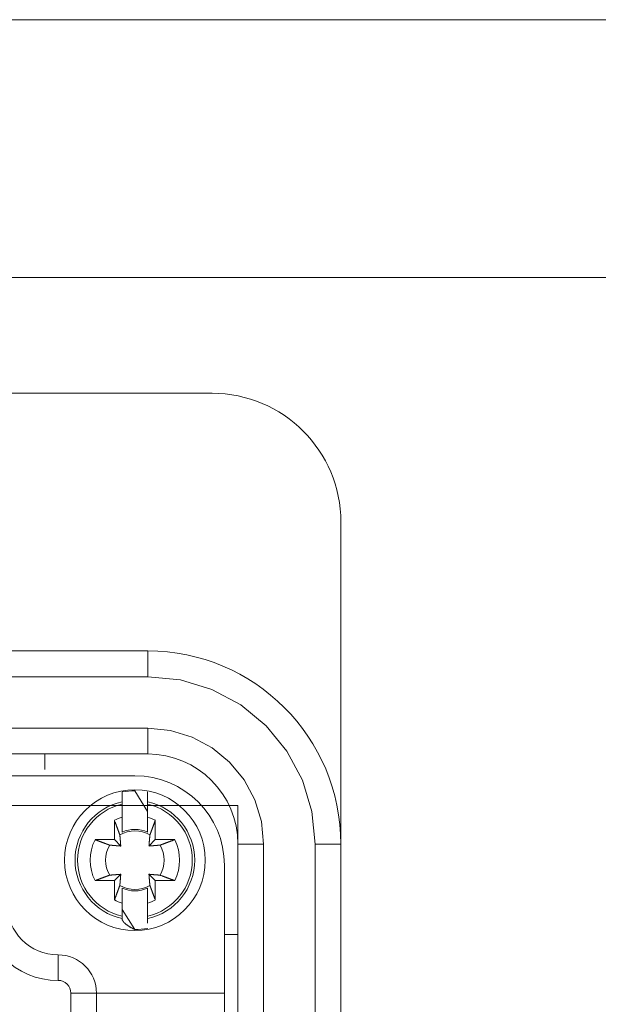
# Model space of a CAD drawing. Header units: millimetres. Extents: x 12388 to 56229, y -202 to 7369.
# Tile 54 of 88: x 21406 to 21496, y 2504 to 2657. Entities that reach past the tile are written whole.
import ezdxf

# ---------------------------------------------------------------- set-up
doc = ezdxf.new("R2010")
doc.units = ezdxf.units.MM
doc.header["$LTSCALE"] = 40
doc.layers.add('도면층1', color=1, linetype='Continuous')

# ---------------------------------------------------------------- blocks, each defined once
blk = doc.blocks.new('0077')
at = {"layer": '도면층1', "linetype": 'Continuous', "lineweight": 0}
for p, q in [((21304.14, 2598.54), (21436.14, 2598.54)), ((21456.14, 2578.54), (21456.14, 2528.54)), ((21314.14, 2558.54), (21426.14, 2558.54)), ((21426.14, 2558.54), (21426.14, 2554.54)), ((21426.14, 2554.54), (21314.14, 2554.54)), ((21426.14, 2546.54), (21314.14, 2546.54)), ((21426.14, 2542.54), (21426.14, 2546.54)), ((21314.14, 2542.54), (21426.14, 2542.54)), ((21410.14, 2542.54), (21410.14, 2540.12)), ((21424.14, 2539.17), (21396.32, 2539.17)), ((21422.15, 2536.66), (21422.15, 2535.13)), ((21426.12, 2533.62), (21424.14, 2536.84)), ((21426.12, 2535.13), (21426.12, 2536.66)), ((21422.15, 2534.75), (21422.15, 2535.13)), ((21422.15, 2532.72), (21422.15, 2534.75)), ((21426.12, 2535.13), (21426.12, 2534.75)), ((21426.12, 2534.75), (21426.12, 2532.72)), ((21420.96, 2529.24), (21420.96, 2532.24)), ((21427.31, 2532.24), (21427.31, 2529.24)), ((21417.95, 2529.24), (21420.96, 2529.24)), ((21421.94, 2528.25), (21420.96, 2529.24)), ((21427.31, 2529.24), (21426.33, 2528.25)), ((21427.31, 2529.24), (21430.32, 2529.24)), ((21440.14, 2528.54), (21440.14, 2348.54)), ((21444.14, 2528.54), (21440.14, 2528.54)), ((21444.14, 2348.54), (21444.14, 2528.54)), ((21452.14, 2528.54), (21452.14, 2348.54)), ((21456.14, 2528.54), (21452.14, 2528.54)), ((21456.14, 2528.54), (21456.14, 2348.54)), ((21420.96, 2522.88), (21421.94, 2523.86)), ((21426.33, 2523.86), (21427.31, 2522.88)), ((21438.04, 2525.26), (21438.04, 2505.4)), ((21420.96, 2522.88), (21417.95, 2522.88)), ((21420.96, 2519.87), (21420.96, 2522.88)), ((21427.31, 2522.88), (21427.31, 2519.87)), ((21430.32, 2522.88), (21427.31, 2522.88)), ((21422.15, 2521.72), (21422.15, 2520.54)), ((21426.12, 2519.41), (21426.12, 2521.72)), ((21422.15, 2517.37), (21422.15, 2519.39)), ((21426.12, 2519.39), (21426.12, 2517.37)), ((21422.15, 2518.4), (21424.14, 2515.28)), ((21422.15, 2516.99), (21422.15, 2517.37)), ((21426.12, 2517.37), (21426.12, 2516.99)), ((21438.08, 2514.54), (21440.14, 2514.54)), ((21412.21, 2511.36), (21412.21, 2507.38)), ((21418.17, 2505.4), (21414.2, 2505.4)), ((21414.2, 2491.69), (21414.2, 2505.4)), ((21418.17, 2491.69), (21418.17, 2505.4)), ((21438.04, 2505.4), (21418.17, 2505.4)), ((21438.04, 2505.4), (21438.04, 2498.35))]:
    blk.add_line(p, q, dxfattribs=at)
at = {"layer": '도면층1', "linetype": 'Continuous', "lineweight": 15}
for p, q in [((21440.14, 2534.54), (21300.14, 2534.54)), ((21440.14, 2342.54), (21440.14, 2534.54))]:
    blk.add_line(p, q, dxfattribs=at)
at = {"layer": '도면층1', "linetype": 'Continuous', "lineweight": 0, "flags": 128}
for points in [[(21452.14, 2528.54), (21451.64, 2533.61), (21450.16, 2538.49), (21447.75, 2542.99), (21444.52, 2546.93), (21440.58, 2550.16), (21436.09, 2552.56), (21431.21, 2554.04), (21426.14, 2554.54)], [(21426.14, 2546.54), (21429.65, 2546.2), (21433.02, 2545.17), (21436.14, 2543.51), (21438.86, 2541.27), (21441.1, 2538.54), (21442.77, 2535.43), (21443.79, 2532.05), (21444.14, 2528.54)]]:
    blk.add_lwpolyline(points, dxfattribs=at)
at = {"layer": '도면층1', "linetype": 'Continuous', "lineweight": 0}
for points in [[(21421.8, 2529.98), (21421.78, 2530.04, 0.000048), (21421.76, 2530.1, 0.000046), (21421.73, 2530.16, 0.000045), (21421.71, 2530.22, 0.000043), (21421.69, 2530.29, 0.000042), (21421.66, 2530.35, 0.00004), (21421.64, 2530.42, 0.000039), (21421.61, 2530.49, 0.000038), (21421.59, 2530.55, 0.000037), (21421.56, 2530.62, 0.000035), (21421.54, 2530.69, 0.000034), (21421.51, 2530.76, 0.000033), (21421.48, 2530.84, 0.000032), (21421.46, 2530.91, 0.000031), (21421.43, 2530.98, 0.00003), (21421.4, 2531.06, 0.000029), (21421.37, 2531.14, 0.000029), (21421.34, 2531.22, 0.000028), (21421.31, 2531.29, 0.000027), (21421.28, 2531.37, 0.000024), (21421.25, 2531.46, 0.000026), (21421.22, 2531.54, 0.00003), (21421.19, 2531.63, 0.000022), (21421.16, 2531.71, 0.000007), (21421.13, 2531.78, 0.000031), (21421.09, 2531.88, 0.00005), (21421.03, 2532.04, 0.000023), (21420.96, 2532.24, 0.000012)], [(21422.15, 2530.4), (21422.15, 2530.47, 0.000005), (21422.15, 2530.53, 0.000005), (21422.15, 2530.6, 0.000005), (21422.15, 2530.66, 0.000005), (21422.15, 2530.73, 0.000005), (21422.15, 2530.8, 0.000005), (21422.15, 2530.87, 0.000004), (21422.15, 2530.94, 0.000004), (21422.15, 2531.01, 0.000004), (21422.15, 2531.08, 0.000004), (21422.15, 2531.15, 0.000004), (21422.15, 2531.23, 0.000004), (21422.15, 2531.3, 0.000004), (21422.15, 2531.38, 0.000004), (21422.15, 2531.45, 0.000004), (21422.15, 2531.53, 0.000004), (21422.15, 2531.61, 0.000003), (21422.15, 2531.69, 0.000003), (21422.15, 2531.77, 0.000003), (21422.15, 2531.85, 0.000003), (21422.15, 2531.93, 0.000003), (21422.15, 2532.01, 0.000004), (21422.15, 2532.1, 0.000003), (21422.15, 2532.18, 0.000001), (21422.15, 2532.26, 0.000004), (21422.15, 2532.36, 0.000006), (21422.15, 2532.52, 0.000003), (21422.15, 2532.72, 0.000002)], [(21426.12, 2532.72), (21426.12, 2532.63, 0.000003), (21426.12, 2532.54, 0.000003), (21426.12, 2532.45, 0.000003), (21426.12, 2532.36, 0.000003), (21426.12, 2532.27, 0.000004), (21426.12, 2532.18, 0.000004), (21426.12, 2532.1, 0.000004), (21426.12, 2532.01, 0.000004), (21426.12, 2531.93, 0.000004), (21426.12, 2531.85, 0.000004), (21426.12, 2531.77, 0.000004), (21426.12, 2531.69, 0.000004), (21426.12, 2531.61, 0.000004), (21426.12, 2531.53, 0.000004), (21426.12, 2531.45, 0.000005), (21426.12, 2531.38, 0.000005), (21426.12, 2531.3, 0.000005), (21426.12, 2531.23, 0.000005), (21426.12, 2531.15, 0.000005), (21426.12, 2531.08, 0.000005), (21426.12, 2531.01, 0.000005), (21426.12, 2530.94, 0.000007), (21426.12, 2530.87, 0.000005), (21426.12, 2530.8, 0.000002), (21426.12, 2530.74, 0.000008), (21426.12, 2530.66, 0.000014), (21426.12, 2530.55, 0.000007), (21426.12, 2530.4, 0.000004)], [(21427.31, 2532.24), (21427.28, 2532.15, 0.000017), (21427.24, 2532.06, 0.000017), (21427.21, 2531.97, 0.000018), (21427.18, 2531.88, 0.000018), (21427.15, 2531.79, 0.000018), (21427.11, 2531.71, 0.000019), (21427.08, 2531.62, 0.00002), (21427.05, 2531.54, 0.00002), (21427.02, 2531.46, 0.000021), (21426.99, 2531.37, 0.000021), (21426.96, 2531.29, 0.000022), (21426.93, 2531.22, 0.000022), (21426.9, 2531.14, 0.000023), (21426.87, 2531.06, 0.000024), (21426.84, 2530.98, 0.000024), (21426.81, 2530.91, 0.000025), (21426.79, 2530.84, 0.000026), (21426.76, 2530.76, 0.000027), (21426.73, 2530.69, 0.000027), (21426.71, 2530.62, 0.000026), (21426.68, 2530.55, 0.00003), (21426.66, 2530.49, 0.000037), (21426.63, 2530.42, 0.000029), (21426.61, 2530.35, 0.00001), (21426.58, 2530.29, 0.000043), (21426.56, 2530.22, 0.000078), (21426.52, 2530.12, 0.00004), (21426.47, 2529.98, 0.000022)], [(21421.94, 2528.25), (21421.94, 2528.3, 0.000148), (21421.93, 2528.34, 0.000141), (21421.93, 2528.38, 0.000137), (21421.93, 2528.43, 0.000137), (21421.92, 2528.47, 0.000135), (21421.92, 2528.52, 0.000132), (21421.92, 2528.56, 0.00013), (21421.91, 2528.61, 0.000128), (21421.91, 2528.66, 0.000126), (21421.91, 2528.71, 0.000124), (21421.9, 2528.76, 0.000122), (21421.9, 2528.81, 0.00012), (21421.89, 2528.86, 0.000117), (21421.89, 2528.92, 0.000116), (21421.89, 2528.97, 0.000113), (21421.88, 2529.03, 0.000111), (21421.88, 2529.09, 0.000109), (21421.87, 2529.15, 0.00011), (21421.87, 2529.21, 0.000104), (21421.86, 2529.27, 0.000095), (21421.86, 2529.33, 0.000104), (21421.85, 2529.4, 0.000124), (21421.85, 2529.46, 0.000089), (21421.84, 2529.53, 0.000024), (21421.84, 2529.59, 0.000128), (21421.83, 2529.67, 0.000211), (21421.82, 2529.8, 0.000095), (21421.8, 2529.98, 0.000048)], [(21426.47, 2529.98), (21426.46, 2529.9, 0.000077), (21426.45, 2529.82, 0.000082), (21426.45, 2529.74, 0.000086), (21426.44, 2529.67, 0.000086), (21426.44, 2529.6, 0.000088), (21426.43, 2529.53, 0.00009), (21426.42, 2529.46, 0.000092), (21426.42, 2529.4, 0.000093), (21426.41, 2529.33, 0.000095), (21426.41, 2529.27, 0.000097), (21426.4, 2529.21, 0.000099), (21426.4, 2529.15, 0.000101), (21426.39, 2529.09, 0.000103), (21426.39, 2529.03, 0.000105), (21426.38, 2528.97, 0.000107), (21426.38, 2528.92, 0.000108), (21426.38, 2528.86, 0.000111), (21426.37, 2528.81, 0.000115), (21426.37, 2528.76, 0.000114), (21426.36, 2528.71, 0.000109), (21426.36, 2528.66, 0.000121), (21426.36, 2528.61, 0.000145), (21426.35, 2528.56, 0.000115), (21426.35, 2528.52, 0.000044), (21426.35, 2528.48, 0.000161), (21426.34, 2528.43, 0.000286), (21426.34, 2528.35, 0.000148), (21426.33, 2528.25, 0.000081)], [(21417.95, 2529.24), (21418.04, 2529.2, 0.000018), (21418.13, 2529.17, 0.000018), (21418.22, 2529.14, 0.000019), (21418.31, 2529.1, 0.000019), (21418.4, 2529.07, 0.00002), (21418.49, 2529.04, 0.00002), (21418.57, 2529, 0.000021), (21418.65, 2528.97, 0.000021), (21418.74, 2528.94, 0.000022), (21418.82, 2528.91, 0.000023), (21418.9, 2528.88, 0.000023), (21418.98, 2528.85, 0.000024), (21419.06, 2528.82, 0.000025), (21419.13, 2528.79, 0.000025), (21419.21, 2528.77, 0.000026), (21419.28, 2528.74, 0.000027), (21419.36, 2528.71, 0.000028), (21419.43, 2528.68, 0.000029), (21419.5, 2528.66, 0.000029), (21419.57, 2528.63, 0.000028), (21419.64, 2528.61, 0.000032), (21419.71, 2528.58, 0.00004), (21419.78, 2528.55, 0.000031), (21419.84, 2528.53, 0.000011), (21419.9, 2528.51, 0.000046), (21419.97, 2528.48, 0.000084), (21420.08, 2528.44, 0.000043), (21420.22, 2528.39, 0.000024)], [(21420.22, 2528.39), (21420.3, 2528.38, 0.000079), (21420.37, 2528.38, 0.000085), (21420.45, 2528.37, 0.000088), (21420.52, 2528.36, 0.000089), (21420.59, 2528.36, 0.000091), (21420.66, 2528.35, 0.000092), (21420.73, 2528.35, 0.000095), (21420.8, 2528.34, 0.000096), (21420.86, 2528.34, 0.000098), (21420.93, 2528.33, 0.0001), (21420.99, 2528.33, 0.000102), (21421.05, 2528.32, 0.000104), (21421.11, 2528.32, 0.000106), (21421.16, 2528.31, 0.000108), (21421.22, 2528.31, 0.00011), (21421.28, 2528.3, 0.000111), (21421.33, 2528.3, 0.000115), (21421.38, 2528.3, 0.000118), (21421.43, 2528.29, 0.000118), (21421.48, 2528.29, 0.000112), (21421.53, 2528.28, 0.000125), (21421.58, 2528.28, 0.00015), (21421.63, 2528.28, 0.000119), (21421.68, 2528.27, 0.000046), (21421.72, 2528.27, 0.000166), (21421.77, 2528.27, 0.000295), (21421.84, 2528.26, 0.000153), (21421.94, 2528.25, 0.000084)], [(21426.33, 2528.25), (21426.37, 2528.26, 0.000146), (21426.42, 2528.26, 0.00014), (21426.46, 2528.26, 0.000136), (21426.5, 2528.27, 0.000135), (21426.55, 2528.27, 0.000133), (21426.59, 2528.27, 0.000131), (21426.64, 2528.28, 0.000128), (21426.69, 2528.28, 0.000127), (21426.74, 2528.28, 0.000124), (21426.79, 2528.29, 0.000122), (21426.84, 2528.29, 0.00012), (21426.89, 2528.3, 0.000118), (21426.94, 2528.3, 0.000116), (21426.99, 2528.3, 0.000114), (21427.05, 2528.31, 0.000112), (21427.11, 2528.31, 0.000109), (21427.16, 2528.32, 0.000108), (21427.22, 2528.32, 0.000109), (21427.28, 2528.33, 0.000103), (21427.34, 2528.33, 0.000094), (21427.41, 2528.34, 0.000103), (21427.47, 2528.34, 0.000123), (21427.54, 2528.35, 0.000088), (21427.61, 2528.35, 0.000024), (21427.67, 2528.36, 0.000127), (21427.75, 2528.36, 0.000208), (21427.88, 2528.38, 0.000094), (21428.05, 2528.39, 0.000047)], [(21428.05, 2528.39), (21428.11, 2528.41, 0.000042), (21428.17, 2528.44, 0.00004), (21428.24, 2528.46, 0.000039), (21428.3, 2528.48, 0.000038), (21428.36, 2528.51, 0.000036), (21428.43, 2528.53, 0.000035), (21428.49, 2528.55, 0.000034), (21428.56, 2528.58, 0.000033), (21428.63, 2528.61, 0.000032), (21428.7, 2528.63, 0.000031), (21428.77, 2528.66, 0.00003), (21428.84, 2528.68, 0.000029), (21428.91, 2528.71, 0.000028), (21428.99, 2528.74, 0.000027), (21429.06, 2528.77, 0.000027), (21429.14, 2528.79, 0.000026), (21429.21, 2528.82, 0.000025), (21429.29, 2528.85, 0.000025), (21429.37, 2528.88, 0.000023), (21429.45, 2528.91, 0.000021), (21429.53, 2528.94, 0.000023), (21429.62, 2528.97, 0.000027), (21429.7, 2529.01, 0.000019), (21429.78, 2529.04, 0.000007), (21429.86, 2529.06, 0.000027), (21429.96, 2529.1, 0.000044), (21430.11, 2529.16, 0.00002), (21430.32, 2529.24, 0.000011)], [(21421.94, 2523.86), (21421.9, 2523.86, 0.000144), (21421.86, 2523.86, 0.000138), (21421.81, 2523.85, 0.000134), (21421.77, 2523.85, 0.000133), (21421.72, 2523.85, 0.000131), (21421.68, 2523.84, 0.000129), (21421.63, 2523.84, 0.000127), (21421.58, 2523.84, 0.000125), (21421.53, 2523.83, 0.000123), (21421.48, 2523.83, 0.000121), (21421.43, 2523.83, 0.000119), (21421.38, 2523.82, 0.000117), (21421.33, 2523.82, 0.000114), (21421.28, 2523.81, 0.000113), (21421.22, 2523.81, 0.00011), (21421.16, 2523.8, 0.000108), (21421.11, 2523.8, 0.000107), (21421.05, 2523.8, 0.000108), (21420.99, 2523.79, 0.000102), (21420.93, 2523.79, 0.000092), (21420.86, 2523.78, 0.000102), (21420.8, 2523.78, 0.000121), (21420.73, 2523.77, 0.000086), (21420.66, 2523.76, 0.000023), (21420.6, 2523.76, 0.000125), (21420.52, 2523.75, 0.000206), (21420.39, 2523.74, 0.000092), (21420.22, 2523.73, 0.000046)], [(21421.8, 2522.14), (21421.81, 2522.22, 0.000081), (21421.82, 2522.3, 0.000086), (21421.82, 2522.37, 0.00009), (21421.83, 2522.45, 0.00009), (21421.83, 2522.52, 0.000092), (21421.84, 2522.59, 0.000094), (21421.85, 2522.66, 0.000096), (21421.85, 2522.72, 0.000098), (21421.86, 2522.79, 0.0001), (21421.86, 2522.85, 0.000102), (21421.87, 2522.91, 0.000104), (21421.87, 2522.97, 0.000106), (21421.88, 2523.03, 0.000108), (21421.88, 2523.09, 0.00011), (21421.89, 2523.14, 0.000112), (21421.89, 2523.2, 0.000113), (21421.89, 2523.25, 0.000116), (21421.9, 2523.31, 0.00012), (21421.9, 2523.36, 0.00012), (21421.91, 2523.41, 0.000114), (21421.91, 2523.46, 0.000127), (21421.91, 2523.51, 0.000152), (21421.92, 2523.56, 0.00012), (21421.92, 2523.6, 0.000047), (21421.92, 2523.64, 0.000169), (21421.93, 2523.69, 0.000299), (21421.93, 2523.77, 0.000155), (21421.94, 2523.86, 0.000085)], [(21428.05, 2523.73), (21427.97, 2523.73, 0.000078), (21427.9, 2523.74, 0.000083), (21427.82, 2523.75, 0.000087), (21427.75, 2523.75, 0.000088), (21427.68, 2523.76, 0.000089), (21427.61, 2523.76, 0.000091), (21427.54, 2523.77, 0.000093), (21427.47, 2523.78, 0.000095), (21427.41, 2523.78, 0.000097), (21427.34, 2523.79, 0.000099), (21427.28, 2523.79, 0.000101), (21427.22, 2523.8, 0.000102), (21427.16, 2523.8, 0.000105), (21427.11, 2523.8, 0.000107), (21427.05, 2523.81, 0.000109), (21426.99, 2523.81, 0.00011), (21426.94, 2523.82, 0.000113), (21426.89, 2523.82, 0.000117), (21426.84, 2523.83, 0.000116), (21426.79, 2523.83, 0.000111), (21426.74, 2523.83, 0.000123), (21426.69, 2523.84, 0.000148), (21426.64, 2523.84, 0.000117), (21426.59, 2523.84, 0.000045), (21426.55, 2523.85, 0.000164), (21426.5, 2523.85, 0.00029), (21426.43, 2523.86, 0.00015), (21426.33, 2523.86, 0.000083)], [(21426.33, 2523.86), (21426.33, 2523.82, 0.000142), (21426.34, 2523.78, 0.000136), (21426.34, 2523.74, 0.000132), (21426.34, 2523.69, 0.000132), (21426.35, 2523.65, 0.00013), (21426.35, 2523.6, 0.000127), (21426.35, 2523.55, 0.000125), (21426.36, 2523.51, 0.000123), (21426.36, 2523.46, 0.000121), (21426.36, 2523.41, 0.000119), (21426.37, 2523.36, 0.000117), (21426.37, 2523.31, 0.000115), (21426.38, 2523.25, 0.000113), (21426.38, 2523.2, 0.000112), (21426.38, 2523.14, 0.000109), (21426.39, 2523.09, 0.000107), (21426.39, 2523.03, 0.000105), (21426.4, 2522.97, 0.000106), (21426.4, 2522.91, 0.0001), (21426.41, 2522.85, 0.000091), (21426.41, 2522.79, 0.0001), (21426.42, 2522.72, 0.00012), (21426.42, 2522.65, 0.000085), (21426.43, 2522.59, 0.000023), (21426.43, 2522.53, 0.000123), (21426.44, 2522.45, 0.000203), (21426.45, 2522.32, 0.000091), (21426.47, 2522.14, 0.000046)], [(21420.22, 2523.73), (21420.16, 2523.7, 0.00005), (21420.1, 2523.68, 0.000048), (21420.03, 2523.66, 0.000047), (21419.97, 2523.64, 0.000045), (21419.91, 2523.61, 0.000044), (21419.84, 2523.59, 0.000042), (21419.78, 2523.56, 0.000041), (21419.71, 2523.54, 0.00004), (21419.64, 2523.51, 0.000038), (21419.57, 2523.49, 0.000037), (21419.5, 2523.46, 0.000036), (21419.43, 2523.43, 0.000035), (21419.36, 2523.41, 0.000034), (21419.28, 2523.38, 0.000033), (21419.21, 2523.35, 0.000032), (21419.13, 2523.32, 0.000031), (21419.06, 2523.29, 0.00003), (21418.98, 2523.26, 0.00003), (21418.9, 2523.24, 0.000028), (21418.82, 2523.21, 0.000026), (21418.74, 2523.17, 0.000028), (21418.65, 2523.14, 0.000032), (21418.57, 2523.11, 0.000023), (21418.49, 2523.08, 0.000008), (21418.41, 2523.05, 0.000032), (21418.31, 2523.02, 0.000052), (21418.16, 2522.96, 0.000024), (21417.95, 2522.88, 0.000013)], [(21430.32, 2522.88), (21430.23, 2522.91, 0.000021), (21430.14, 2522.95, 0.000021), (21430.05, 2522.98, 0.000022), (21429.96, 2523.02, 0.000023), (21429.87, 2523.05, 0.000023), (21429.78, 2523.08, 0.000024), (21429.7, 2523.11, 0.000024), (21429.62, 2523.14, 0.000025), (21429.53, 2523.17, 0.000026), (21429.45, 2523.21, 0.000027), (21429.37, 2523.24, 0.000027), (21429.29, 2523.26, 0.000028), (21429.21, 2523.29, 0.000029), (21429.14, 2523.32, 0.00003), (21429.06, 2523.35, 0.000031), (21428.99, 2523.38, 0.000031), (21428.91, 2523.41, 0.000033), (21428.84, 2523.43, 0.000034), (21428.77, 2523.46, 0.000034), (21428.7, 2523.49, 0.000033), (21428.63, 2523.51, 0.000038), (21428.56, 2523.54, 0.000046), (21428.49, 2523.56, 0.000036), (21428.43, 2523.59, 0.000013), (21428.37, 2523.61, 0.000054), (21428.3, 2523.64, 0.000098), (21428.19, 2523.67, 0.000051), (21428.05, 2523.73, 0.000028)], [(21420.96, 2519.87), (21420.99, 2519.97, 0.00002), (21421.03, 2520.06, 0.000021), (21421.06, 2520.15, 0.000021), (21421.09, 2520.24, 0.000022), (21421.12, 2520.32, 0.000023), (21421.16, 2520.41, 0.000023), (21421.19, 2520.49, 0.000024), (21421.22, 2520.58, 0.000025), (21421.25, 2520.66, 0.000025), (21421.28, 2520.74, 0.000026), (21421.31, 2520.82, 0.000027), (21421.34, 2520.9, 0.000027), (21421.37, 2520.98, 0.000028), (21421.4, 2521.06, 0.000029), (21421.43, 2521.13, 0.00003), (21421.46, 2521.21, 0.000031), (21421.48, 2521.28, 0.000032), (21421.51, 2521.35, 0.000033), (21421.54, 2521.42, 0.000034), (21421.56, 2521.49, 0.000032), (21421.59, 2521.56, 0.000037), (21421.61, 2521.63, 0.000045), (21421.64, 2521.7, 0.000036), (21421.66, 2521.77, 0.000012), (21421.68, 2521.82, 0.000052), (21421.71, 2521.9, 0.000096), (21421.75, 2522, 0.00005), (21421.8, 2522.14, 0.000027)], [(21422.15, 2519.39), (21422.15, 2519.49, 0.000003), (21422.15, 2519.58, 0.000003), (21422.15, 2519.67, 0.000003), (21422.15, 2519.76, 0.000003), (21422.15, 2519.85, 0.000003), (21422.15, 2519.93, 0.000003), (21422.15, 2520.02, 0.000003), (21422.15, 2520.1, 0.000003), (21422.15, 2520.19, 0.000003), (21422.15, 2520.27, 0.000003), (21422.15, 2520.35, 0.000003), (21422.15, 2520.43, 0.000003), (21422.15, 2520.51, 0.000003), (21422.15, 2520.59, 0.000003), (21422.15, 2520.67, 0.000004), (21422.15, 2520.74, 0.000004), (21422.15, 2520.82, 0.000004), (21422.15, 2520.89, 0.000004), (21422.15, 2520.97, 0.000004), (21422.15, 2521.04, 0.000004), (21422.15, 2521.11, 0.000004), (21422.15, 2521.18, 0.000005), (21422.15, 2521.25, 0.000004), (21422.15, 2521.32, 0.000001), (21422.15, 2521.38, 0.000006), (21422.15, 2521.45, 0.000011), (21422.15, 2521.57, 0.000005), (21422.15, 2521.72, 0.000003)], [(21426.12, 2521.72), (21426.12, 2521.65, 0.000007), (21426.12, 2521.59, 0.000006), (21426.12, 2521.52, 0.000006), (21426.12, 2521.45, 0.000006), (21426.12, 2521.39, 0.000006), (21426.12, 2521.32, 0.000006), (21426.12, 2521.25, 0.000006), (21426.12, 2521.18, 0.000006), (21426.12, 2521.11, 0.000005), (21426.12, 2521.04, 0.000005), (21426.12, 2520.96, 0.000005), (21426.12, 2520.89, 0.000005), (21426.12, 2520.82, 0.000005), (21426.12, 2520.74, 0.000005), (21426.12, 2520.67, 0.000005), (21426.12, 2520.59, 0.000005), (21426.12, 2520.51, 0.000004), (21426.12, 2520.43, 0.000004), (21426.12, 2520.35, 0.000004), (21426.12, 2520.27, 0.000004), (21426.12, 2520.19, 0.000004), (21426.12, 2520.1, 0.000005), (21426.12, 2520.02, 0.000004), (21426.12, 2519.93, 0.000001), (21426.12, 2519.86, 0.000005), (21426.12, 2519.76, 0.000008), (21426.12, 2519.6, 0.000004), (21426.12, 2519.39, 0.000002)], [(21426.47, 2522.14), (21426.49, 2522.08, 0.00004), (21426.51, 2522.02, 0.000039), (21426.53, 2521.96, 0.000037), (21426.56, 2521.9, 0.000036), (21426.58, 2521.83, 0.000035), (21426.61, 2521.77, 0.000034), (21426.63, 2521.7, 0.000033), (21426.66, 2521.63, 0.000032), (21426.68, 2521.56, 0.000031), (21426.71, 2521.49, 0.00003), (21426.73, 2521.42, 0.000029), (21426.76, 2521.35, 0.000028), (21426.79, 2521.28, 0.000027), (21426.81, 2521.21, 0.000026), (21426.84, 2521.13, 0.000026), (21426.87, 2521.06, 0.000025), (21426.9, 2520.98, 0.000024), (21426.93, 2520.9, 0.000024), (21426.96, 2520.82, 0.000023), (21426.99, 2520.74, 0.000021), (21427.02, 2520.66, 0.000022), (21427.05, 2520.58, 0.000026), (21427.08, 2520.49, 0.000019), (21427.11, 2520.41, 0.000006), (21427.14, 2520.33, 0.000026), (21427.18, 2520.24, 0.000042), (21427.24, 2520.08, 0.00002), (21427.31, 2519.87, 0.00001)], [(21422.15, 2516.99), (21422.15, 2516.94, 0.022936), (21422.16, 2516.89, 0.021958), (21422.17, 2516.84, 0.020682), (21422.18, 2516.79, 0.019303), (21422.2, 2516.74, 0.017798), (21422.23, 2516.69, 0.016353), (21422.26, 2516.64, 0.014902), (21422.29, 2516.59, 0.01359), (21422.33, 2516.54, 0.012329), (21422.37, 2516.48, 0.011226), (21422.42, 2516.43, 0.010183), (21422.47, 2516.37, 0.00928), (21422.52, 2516.32, 0.00845), (21422.58, 2516.26, 0.007744), (21422.64, 2516.21, 0.007055), (21422.71, 2516.15, 0.006445), (21422.79, 2516.09, 0.005968), (21422.86, 2516.03, 0.005614), (21422.95, 2515.97, 0.005023), (21423.03, 2515.91, 0.004361), (21423.12, 2515.85, 0.004475), (21423.22, 2515.79, 0.00492), (21423.32, 2515.73, 0.00344), (21423.42, 2515.67, 0.001133), (21423.51, 2515.61, 0.004482), (21423.64, 2515.54, 0.006788), (21423.85, 2515.42, 0.002981), (21424.14, 2515.28, 0.001507)], [(21426.12, 2516.27), (21426.12, 2516.27, -0.00452), (21426.12, 2516.28, -0.000997), (21426.12, 2516.28, -0.000417), (21426.12, 2516.29, -0.000233), (21426.12, 2516.29, -0.000146), (21426.12, 2516.3, -0.000102), (21426.12, 2516.31, -0.000074), (21426.12, 2516.33, -0.000057), (21426.12, 2516.34, -0.000044), (21426.12, 2516.35, -0.000036), (21426.12, 2516.37, -0.00003), (21426.12, 2516.39, -0.000025), (21426.12, 2516.41, -0.000021), (21426.12, 2516.43, -0.000018), (21426.12, 2516.45, -0.000016), (21426.12, 2516.48, -0.000014), (21426.12, 2516.51, -0.000012), (21426.12, 2516.53, -0.000011), (21426.12, 2516.56, -0.00001), (21426.12, 2516.59, -0.000008), (21426.12, 2516.63, -0.000008), (21426.12, 2516.66, -0.000009), (21426.12, 2516.7, -0.000006), (21426.12, 2516.73, -0.000002), (21426.12, 2516.76, -0.000008), (21426.12, 2516.81, -0.000012), (21426.12, 2516.89, -0.000005), (21426.12, 2516.99, -0.000002)]]:
    blk.add_lwpolyline(points, format="xyb", dxfattribs=at)
for centre, radius, start, end in [((21436.14, 2578.54), 20, 0, 90), ((21426.14, 2528.54), 30, 0, 90), ((21426.14, 2528.54), 14, 0, 90), ((21424.14, 2525.26), 13.91, 0, 90), ((21424.14, 2526.06), 10.93, 90, 180), ((21424.14, 2526.06), 10.93, 180, 90), ((21424.14, 2526.06), 10.78, 90, 100.6178), ((21424.14, 2526.06), 9.29, 102.3529, 257.6471), ((21424.14, 2526.06), 8.91, 102.8772, 257.123), ((21424.14, 2526.06), 9.29, 282.3529, 77.6471), ((21424.14, 2526.06), 8.91, 282.8773, 77.1231), ((21424.14, 2526.06), 6.95, 106.6015, 117.2029), ((21424.14, 2526.06), 6.95, 62.7971, 73.3985), ((21424.14, 2526.06), 4.56, 59.2353, 120.7647), ((21424.14, 2526.06), 4.77, 65.4098, 114.5902), ((21424.14, 2526.06), 6.95, 152.7971, 207.2029), ((21424.14, 2526.06), 4.56, 149.2353, 210.7647), ((21424.14, 2526.06), 4.56, 329.2353, 30.7647), ((21424.14, 2526.06), 6.95, 332.7971, 27.2029), ((21424.14, 2526.06), 4.56, 239.2353, 300.7647), ((21424.14, 2526.06), 4.77, 245.4098, 294.5902), ((21412.21, 2519.3), 11.92, 180, 270), ((21412.21, 2519.3), 7.95, 180, 270), ((21424.14, 2526.06), 6.95, 242.7971, 253.3985), ((21424.14, 2526.06), 6.95, 286.6015, 297.2029), ((21424.14, 2526.06), 10.78, 270, 280.6178), ((21412.21, 2505.4), 5.96, 0, 90), ((21412.21, 2505.4), 1.99, 0, 90)]:
    blk.add_arc(centre, radius, start, end, dxfattribs=at)
blk = doc.blocks.new('view dd')
at = {"linetype": 'Continuous', "lineweight": 15}
for p, q in [((21994.14, 2656.54), (20946.14, 2656.54)), ((21306.14, 2616.54), (21674.14, 2616.54))]:
    blk.add_line(p, q, dxfattribs=at)
blk.add_blockref('0077', (0, 0))

msp = doc.modelspace()

# ---------------------------------------------------------------- block references
msp.add_blockref('view dd', (0, 0))

doc.saveas('drawing.dxf')
